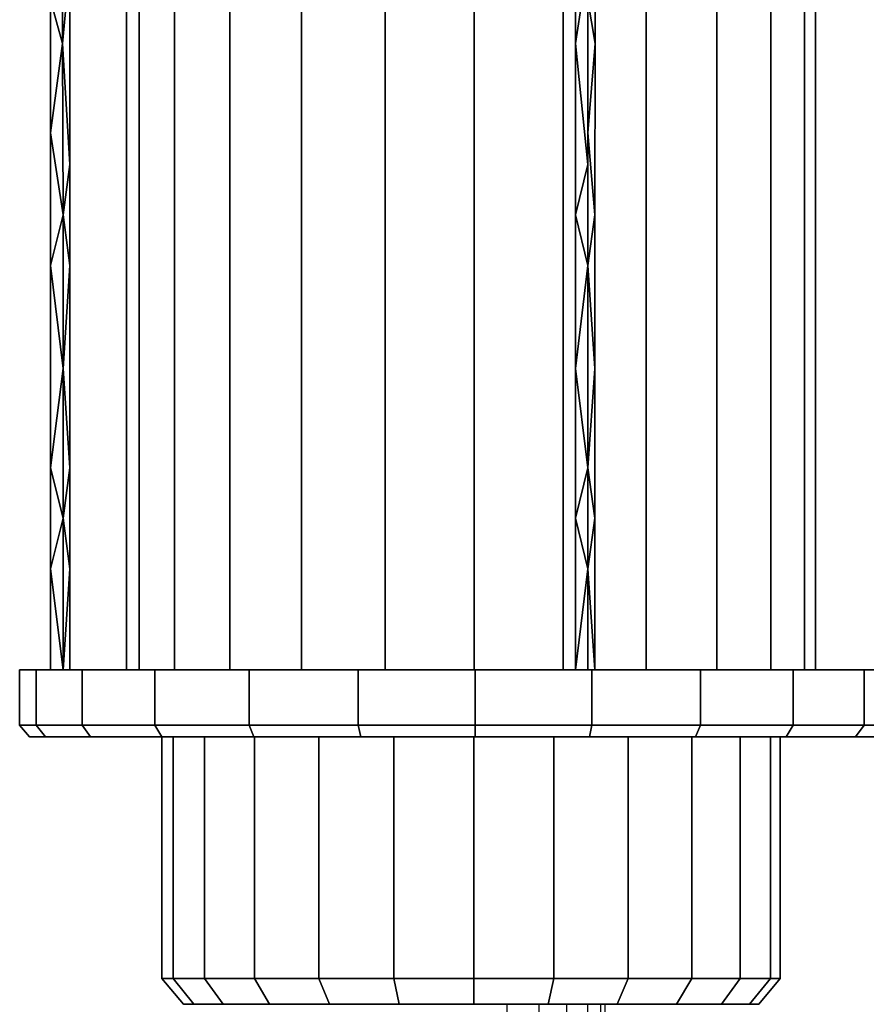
# Model space of a CAD drawing. Extents: x -805 to 3526, y -961 to 1039.
# Tile 21 of 256: x -765.329 to -765.076, y 35.336 to 35.63. Entities that reach past the tile are written whole.
import ezdxf

# ---------------------------------------------------------------- set-up
doc = ezdxf.new("R2010")
doc.units = 0
doc.layers.get('0').update_dxf_attribs({"color": 251})
doc.layers.add('Schnit 1 N', color=251, linetype='Continuous')

# ---------------------------------------------------------------- blocks, each defined once
blk = doc.blocks.new('Schnitt 1 N')
at = {"layer": 'Schnit 1 N'}
for p, q in [((-22708.38, -1152.3), (-22708.38, -776.49)), ((-22708.38, -776.49), (-22708.38, -1152.3)), ((-22704.62, -1152.3), (-22704.62, -776.49)), ((-22704.62, -776.49), (-22704.62, -1152.3)), ((-22694.09, -776.49), (-22694.09, -1152.3)), ((-22694.09, -1152.3), (-22694.09, -776.49)), ((-22677.52, -1152.3), (-22677.52, -776.49)), ((-22677.52, -776.49), (-22677.52, -1152.3)), ((-22656.04, -1152.3), (-22656.04, -776.49)), ((-22656.04, -776.49), (-22656.04, -1152.3)), ((-22631.1, -776.49), (-22631.1, -1152.3)), ((-22631.1, -1152.3), (-22631.1, -776.49)), ((-22604.41, -1152.3), (-22604.41, -776.49)), ((-22604.41, -776.49), (-22604.41, -1152.3)), ((-22577.78, -1152.3), (-22577.78, -776.49)), ((-22577.78, -776.49), (-22577.78, -1152.3)), ((-22553.04, -1152.3), (-22553.04, -776.49)), ((-22553.04, -776.49), (-22553.04, -1152.3)), ((-22531.86, -776.49), (-22531.86, -1152.3)), ((-22531.86, -1152.3), (-22531.86, -776.49)), ((-22515.7, -1152.3), (-22515.7, -776.49)), ((-22515.7, -776.49), (-22515.7, -1152.3)), ((-22505.64, -776.49), (-22505.64, -1152.3)), ((-22505.64, -1152.3), (-22505.64, -776.49)), ((-22502.39, -1152.3), (-22502.39, -776.49)), ((-22502.39, -776.49), (-22502.39, -1152.3)), ((-22727.52, -929.91), (-22727.55, -964.95)), ((-22727.55, -964.95), (-22727.52, -929.91)), ((-22574.14, -929.91), (-22574.15, -964.95)), ((-22574.15, -964.95), (-22574.14, -929.91)), ((-22568.3, -929.91), (-22568.3, -964.95)), ((-22568.3, -964.95), (-22568.3, -929.91)), ((-22727.55, -964.95), (-22725.33, -940.63)), ((-22725.33, -940.63), (-22727.55, -964.95)), ((-22574.15, -964.95), (-22570.42, -940.63)), ((-22570.42, -940.63), (-22574.15, -964.95)), ((-22731.11, -970.86), (-22731.11, -951.94)), ((-22731.11, -951.94), (-22727.55, -964.95)), ((-22727.55, -964.95), (-22731.11, -951.94)), ((-22731.11, -951.94), (-22731.11, -970.86)), ((-22725.33, -951.94), (-22725.33, -970.86)), ((-22725.33, -970.86), (-22725.33, -951.94)), ((-22570.42, -970.86), (-22570.42, -951.94)), ((-22570.42, -951.94), (-22568.3, -964.95)), ((-22568.3, -964.95), (-22570.42, -951.94)), ((-22570.42, -951.94), (-22570.42, -970.86)), ((-22731.11, -991.64), (-22727.55, -964.95)), ((-22727.55, -964.95), (-22731.11, -991.64)), ((-22725.33, -1001.1), (-22727.55, -964.95)), ((-22727.55, -964.95), (-22727.41, -1016.22)), ((-22727.55, -964.95), (-22725.33, -1001.1)), ((-22727.41, -1016.22), (-22727.55, -964.95)), ((-22570.42, -1001.1), (-22574.15, -964.95)), ((-22574.15, -964.95), (-22574.11, -1016.22)), ((-22574.15, -964.95), (-22570.42, -1001.1)), ((-22574.11, -1016.22), (-22574.15, -964.95)), ((-22570.42, -991.64), (-22568.3, -964.95)), ((-22568.3, -964.95), (-22570.42, -991.64)), ((-22568.3, -964.95), (-22568.33, -1016.22)), ((-22568.33, -1016.22), (-22568.3, -964.95)), ((-22731.11, -991.64), (-22731.11, -970.86)), ((-22731.11, -970.86), (-22731.11, -991.64)), ((-22725.33, -970.86), (-22725.33, -991.64)), ((-22725.33, -991.64), (-22725.33, -970.86)), ((-22570.42, -991.64), (-22570.42, -970.86)), ((-22570.42, -970.86), (-22570.42, -991.64)), ((-22731.11, -1001.1), (-22731.11, -991.64)), ((-22727.41, -1016.22), (-22731.11, -991.64)), ((-22731.11, -991.64), (-22731.11, -1001.1)), ((-22731.11, -991.64), (-22727.41, -1016.22)), ((-22725.33, -991.64), (-22725.33, -1001.1)), ((-22725.33, -1001.1), (-22725.33, -991.64)), ((-22570.42, -1001.1), (-22570.42, -991.64)), ((-22568.33, -1016.22), (-22570.42, -991.64)), ((-22570.42, -991.64), (-22570.42, -1001.1)), ((-22570.42, -991.64), (-22568.33, -1016.22)), ((-22731.11, -1031.34), (-22731.11, -1001.1)), ((-22731.11, -1001.1), (-22731.11, -1031.34)), ((-22725.33, -1001.1), (-22727.41, -1016.22)), ((-22727.41, -1016.22), (-22725.33, -1001.1)), ((-22725.33, -1001.1), (-22725.33, -1031.34)), ((-22725.33, -1031.34), (-22725.33, -1001.1)), ((-22574.11, -1016.22), (-22570.42, -1001.1)), ((-22570.42, -1001.1), (-22574.11, -1016.22)), ((-22570.42, -1031.34), (-22570.42, -1001.1)), ((-22570.42, -1001.1), (-22570.42, -1031.34)), ((-22731.11, -1031.34), (-22727.41, -1016.22)), ((-22727.41, -1016.22), (-22731.11, -1031.34)), ((-22725.33, -1031.34), (-22727.41, -1016.22)), ((-22727.41, -1016.22), (-22727.41, -1062.2)), ((-22727.41, -1016.22), (-22725.33, -1031.34)), ((-22727.41, -1062.2), (-22727.41, -1016.22)), ((-22570.42, -1031.34), (-22574.11, -1016.22)), ((-22574.11, -1016.22), (-22574.11, -1062.2)), ((-22574.11, -1016.22), (-22570.42, -1031.34)), ((-22574.11, -1062.2), (-22574.11, -1016.22)), ((-22570.42, -1031.34), (-22568.33, -1016.22)), ((-22568.33, -1016.22), (-22570.42, -1031.34)), ((-22568.33, -1016.22), (-22568.33, -1062.2)), ((-22568.33, -1062.2), (-22568.33, -1016.22)), ((-22731.11, -1061.58), (-22731.11, -1031.34)), ((-22727.41, -1062.2), (-22731.11, -1031.34)), ((-22731.11, -1031.34), (-22731.11, -1061.58)), ((-22731.11, -1031.34), (-22727.41, -1062.2)), ((-22725.33, -1031.34), (-22727.41, -1062.2)), ((-22727.41, -1062.2), (-22725.33, -1031.34)), ((-22725.33, -1031.34), (-22725.33, -1061.58)), ((-22725.33, -1061.58), (-22725.33, -1031.34)), ((-22570.42, -1031.34), (-22574.11, -1062.2)), ((-22574.11, -1062.2), (-22570.42, -1031.34)), ((-22570.42, -1061.58), (-22570.42, -1031.34)), ((-22568.33, -1062.2), (-22570.42, -1031.34)), ((-22570.42, -1031.34), (-22570.42, -1061.58)), ((-22570.42, -1031.34), (-22568.33, -1062.2)), ((-22731.11, -1091.82), (-22731.11, -1061.58)), ((-22731.11, -1061.58), (-22731.11, -1091.82)), ((-22727.41, -1062.2), (-22731.11, -1091.82)), ((-22731.11, -1091.82), (-22727.41, -1062.2)), ((-22725.33, -1091.82), (-22727.41, -1062.2)), ((-22727.41, -1062.2), (-22727.41, -1106.94)), ((-22727.41, -1106.94), (-22727.41, -1062.2)), ((-22727.41, -1062.2), (-22725.33, -1091.82)), ((-22725.33, -1061.58), (-22725.33, -1091.82)), ((-22725.33, -1091.82), (-22725.33, -1061.58)), ((-22574.11, -1106.94), (-22574.11, -1062.2)), ((-22574.11, -1062.2), (-22574.11, -1106.94)), ((-22570.42, -1091.82), (-22574.11, -1062.2)), ((-22574.11, -1062.2), (-22570.42, -1091.82)), ((-22570.42, -1091.82), (-22570.42, -1061.58)), ((-22570.42, -1061.58), (-22570.42, -1091.82)), ((-22568.33, -1062.2), (-22570.42, -1091.82)), ((-22570.42, -1091.82), (-22568.33, -1062.2)), ((-22568.33, -1062.2), (-22568.33, -1106.94)), ((-22568.33, -1106.94), (-22568.33, -1062.2)), ((-22731.11, -1122.06), (-22731.11, -1091.82)), ((-22731.11, -1091.82), (-22727.41, -1106.94)), ((-22727.41, -1106.94), (-22731.11, -1091.82)), ((-22731.11, -1091.82), (-22731.11, -1122.06)), ((-22725.33, -1091.82), (-22727.41, -1106.94)), ((-22727.41, -1106.94), (-22725.33, -1091.82)), ((-22725.33, -1091.82), (-22725.33, -1122.06)), ((-22725.33, -1122.06), (-22725.33, -1091.82)), ((-22574.11, -1106.94), (-22570.42, -1091.82)), ((-22570.42, -1091.82), (-22574.11, -1106.94)), ((-22570.42, -1122.06), (-22570.42, -1091.82)), ((-22570.42, -1091.82), (-22568.33, -1106.94)), ((-22568.33, -1106.94), (-22570.42, -1091.82)), ((-22570.42, -1091.82), (-22570.42, -1122.06)), ((-22727.41, -1106.94), (-22731.11, -1122.06)), ((-22731.11, -1122.06), (-22727.41, -1106.94)), ((-22727.41, -1106.94), (-22725.33, -1122.06)), ((-22727.41, -1152.3), (-22727.41, -1106.94)), ((-22725.33, -1122.06), (-22727.41, -1106.94)), ((-22727.41, -1106.94), (-22727.41, -1152.3)), ((-22574.11, -1152.3), (-22574.11, -1106.94)), ((-22570.42, -1122.06), (-22574.11, -1106.94)), ((-22574.11, -1106.94), (-22574.11, -1152.3)), ((-22574.11, -1106.94), (-22570.42, -1122.06)), ((-22568.33, -1106.94), (-22570.42, -1122.06)), ((-22570.42, -1122.06), (-22568.33, -1106.94)), ((-22568.33, -1152.3), (-22568.33, -1106.94)), ((-22568.33, -1106.94), (-22568.33, -1152.3)), ((-22731.11, -1152.3), (-22731.11, -1122.06)), ((-22731.11, -1122.06), (-22731.11, -1152.3)), ((-22727.41, -1152.3), (-22731.11, -1122.06)), ((-22731.11, -1122.06), (-22727.41, -1152.3)), ((-22725.33, -1122.06), (-22727.41, -1152.3)), ((-22727.41, -1152.3), (-22725.33, -1122.06)), ((-22725.33, -1122.06), (-22725.33, -1152.3)), ((-22725.33, -1152.3), (-22725.33, -1122.06)), ((-22574.11, -1152.3), (-22570.42, -1122.06)), ((-22570.42, -1122.06), (-22574.11, -1152.3)), ((-22570.42, -1152.3), (-22570.42, -1122.06)), ((-22570.42, -1122.06), (-22570.42, -1152.3)), ((-22568.33, -1152.3), (-22570.42, -1122.06)), ((-22570.42, -1122.06), (-22568.33, -1152.3)), ((-22740.38, -1152.3), (-22735.45, -1152.3)), ((-22740.38, -1168.84), (-22740.38, -1152.3)), ((-22740.38, -1152.3), (-22740.38, -1168.84)), ((-22735.45, -1152.3), (-22740.38, -1152.3)), ((-22735.45, -1152.3), (-22721.65, -1152.3)), ((-22721.65, -1152.3), (-22735.45, -1152.3)), ((-22735.45, -1152.3), (-22735.45, -1168.84)), ((-22735.45, -1168.84), (-22735.45, -1152.3)), ((-22721.65, -1152.3), (-22699.93, -1152.3)), ((-22699.93, -1152.3), (-22721.65, -1152.3)), ((-22721.65, -1152.3), (-22721.65, -1168.84)), ((-22721.65, -1168.84), (-22721.65, -1152.3)), ((-22699.93, -1152.3), (-22671.77, -1152.3)), ((-22699.93, -1168.84), (-22699.93, -1152.3)), ((-22671.77, -1152.3), (-22699.93, -1152.3)), ((-22699.93, -1152.3), (-22699.93, -1168.84)), ((-22671.77, -1152.3), (-22639.09, -1152.3)), ((-22639.09, -1152.3), (-22671.77, -1152.3)), ((-22671.77, -1152.3), (-22671.77, -1168.84)), ((-22671.77, -1168.84), (-22671.77, -1152.3)), ((-22639.09, -1152.3), (-22604.11, -1152.3)), ((-22604.11, -1152.3), (-22639.09, -1152.3)), ((-22639.09, -1152.3), (-22639.09, -1168.84)), ((-22639.09, -1168.84), (-22639.09, -1152.3)), ((-22604.11, -1152.3), (-22569.21, -1152.3)), ((-22604.11, -1168.84), (-22604.11, -1152.3)), ((-22569.21, -1152.3), (-22604.11, -1152.3)), ((-22604.11, -1152.3), (-22604.11, -1168.84)), ((-22569.21, -1152.3), (-22536.78, -1152.3)), ((-22569.21, -1168.84), (-22569.21, -1152.3)), ((-22536.78, -1152.3), (-22569.21, -1152.3)), ((-22569.21, -1152.3), (-22569.21, -1168.84)), ((-22536.78, -1152.3), (-22509.02, -1152.3)), ((-22509.02, -1152.3), (-22536.78, -1152.3)), ((-22536.78, -1152.3), (-22536.78, -1168.84)), ((-22536.78, -1168.84), (-22536.78, -1152.3)), ((-22509.02, -1152.3), (-22487.84, -1152.3)), ((-22487.84, -1152.3), (-22509.02, -1152.3)), ((-22509.02, -1152.3), (-22509.02, -1168.84)), ((-22509.02, -1168.84), (-22509.02, -1152.3)), ((-22487.84, -1152.3), (-22474.66, -1152.3)), ((-22487.84, -1168.84), (-22487.84, -1152.3)), ((-22474.66, -1152.3), (-22487.84, -1152.3)), ((-22487.84, -1152.3), (-22487.84, -1168.84)), ((-22740.38, -1168.84), (-22737.91, -1168.84)), ((-22737.47, -1172.3), (-22740.38, -1168.84)), ((-22737.91, -1168.84), (-22740.38, -1168.84)), ((-22740.38, -1168.84), (-22737.47, -1172.3)), ((-22737.91, -1168.84), (-22735.45, -1168.84)), ((-22735.45, -1168.84), (-22737.91, -1168.84)), ((-22735.45, -1168.84), (-22728.55, -1168.84)), ((-22732.65, -1172.3), (-22735.45, -1168.84)), ((-22728.55, -1168.84), (-22735.45, -1168.84)), ((-22735.45, -1168.84), (-22732.65, -1172.3)), ((-22728.55, -1168.84), (-22721.65, -1168.84)), ((-22721.65, -1168.84), (-22728.55, -1168.84)), ((-22721.65, -1168.84), (-22710.79, -1168.84)), ((-22710.79, -1168.84), (-22721.65, -1168.84)), ((-22721.65, -1168.84), (-22719.15, -1172.3)), ((-22719.15, -1172.3), (-22721.65, -1168.84)), ((-22710.79, -1168.84), (-22699.93, -1168.84)), ((-22699.93, -1168.84), (-22710.79, -1168.84)), ((-22699.93, -1168.84), (-22685.85, -1168.84)), ((-22685.85, -1168.84), (-22699.93, -1168.84)), ((-22699.93, -1168.84), (-22697.9, -1172.3)), ((-22697.9, -1172.3), (-22699.93, -1168.84)), ((-22685.85, -1168.84), (-22671.77, -1168.84)), ((-22671.77, -1168.84), (-22685.85, -1168.84)), ((-22671.77, -1168.84), (-22655.43, -1168.84)), ((-22670.35, -1172.3), (-22671.77, -1168.84)), ((-22655.43, -1168.84), (-22671.77, -1168.84)), ((-22671.77, -1168.84), (-22670.35, -1172.3)), ((-22655.43, -1168.84), (-22639.09, -1168.84)), ((-22639.09, -1168.84), (-22655.43, -1168.84)), ((-22639.09, -1168.84), (-22621.6, -1168.84)), ((-22638.36, -1172.3), (-22639.09, -1168.84)), ((-22621.6, -1168.84), (-22639.09, -1168.84)), ((-22639.09, -1168.84), (-22638.36, -1172.3)), ((-22621.6, -1168.84), (-22604.11, -1168.84)), ((-22604.11, -1168.84), (-22621.6, -1168.84)), ((-22604.13, -1172.3), (-22604.11, -1168.84)), ((-22604.11, -1168.84), (-22604.13, -1172.3)), ((-22604.11, -1168.84), (-22586.66, -1168.84)), ((-22586.66, -1168.84), (-22604.11, -1168.84)), ((-22586.66, -1168.84), (-22569.21, -1168.84)), ((-22569.21, -1168.84), (-22586.66, -1168.84)), ((-22569.99, -1172.3), (-22569.21, -1168.84)), ((-22569.21, -1168.84), (-22569.99, -1172.3)), ((-22569.21, -1168.84), (-22553, -1168.84)), ((-22553, -1168.84), (-22569.21, -1168.84)), ((-22553, -1168.84), (-22536.78, -1168.84)), ((-22536.78, -1168.84), (-22553, -1168.84)), ((-22536.78, -1168.84), (-22538.26, -1172.3)), ((-22538.26, -1172.3), (-22536.78, -1168.84)), ((-22536.78, -1168.84), (-22522.9, -1168.84)), ((-22522.9, -1168.84), (-22536.78, -1168.84)), ((-22522.9, -1168.84), (-22509.02, -1168.84)), ((-22509.02, -1168.84), (-22522.9, -1168.84)), ((-22509.02, -1168.84), (-22511.1, -1172.3)), ((-22511.1, -1172.3), (-22509.02, -1168.84)), ((-22509.02, -1168.84), (-22498.43, -1168.84)), ((-22498.43, -1168.84), (-22509.02, -1168.84)), ((-22498.43, -1168.84), (-22487.84, -1168.84)), ((-22487.84, -1168.84), (-22498.43, -1168.84)), ((-22490.36, -1172.3), (-22487.84, -1168.84)), ((-22487.84, -1168.84), (-22490.36, -1172.3)), ((-22487.84, -1168.84), (-22481.25, -1168.84)), ((-22481.25, -1168.84), (-22487.84, -1168.84)), ((-22734.39, -1172.3), (-22737.47, -1172.3)), ((-22737.47, -1172.3), (-22734.39, -1172.3)), ((-22732.65, -1172.3), (-22734.39, -1172.3)), ((-22734.39, -1172.3), (-22732.65, -1172.3)), ((-22725.9, -1172.3), (-22732.65, -1172.3)), ((-22732.65, -1172.3), (-22725.9, -1172.3)), ((-22719.15, -1172.3), (-22725.9, -1172.3)), ((-22725.9, -1172.3), (-22719.15, -1172.3)), ((-22708.53, -1172.3), (-22719.15, -1172.3)), ((-22719.15, -1172.3), (-22708.53, -1172.3)), ((-22697.9, -1172.3), (-22708.53, -1172.3)), ((-22708.53, -1172.3), (-22697.9, -1172.3)), ((-22684.12, -1172.3), (-22697.9, -1172.3)), ((-22697.9, -1172.3), (-22684.12, -1172.3)), ((-22697.88, -1244.61), (-22697.88, -1172.3)), ((-22697.88, -1172.3), (-22697.88, -1244.61)), ((-22694.5, -1172.3), (-22694.5, -1244.61)), ((-22694.5, -1244.61), (-22694.5, -1172.3)), ((-22685.05, -1244.61), (-22685.05, -1172.3)), ((-22685.05, -1172.3), (-22685.05, -1244.61)), ((-22670.35, -1172.3), (-22684.12, -1172.3)), ((-22684.12, -1172.3), (-22670.35, -1172.3)), ((-22654.35, -1172.3), (-22670.35, -1172.3)), ((-22670.35, -1172.3), (-22654.35, -1172.3)), ((-22670.17, -1244.61), (-22670.17, -1172.3)), ((-22670.17, -1172.3), (-22670.17, -1244.61)), ((-22638.36, -1172.3), (-22654.35, -1172.3)), ((-22654.35, -1172.3), (-22638.36, -1172.3)), ((-22650.87, -1244.61), (-22650.87, -1172.3)), ((-22650.87, -1172.3), (-22650.87, -1244.61)), ((-22621.25, -1172.3), (-22638.36, -1172.3)), ((-22638.36, -1172.3), (-22621.25, -1172.3)), ((-22628.48, -1172.3), (-22628.48, -1244.61)), ((-22628.48, -1244.61), (-22628.48, -1172.3)), ((-22604.13, -1172.3), (-22621.25, -1172.3)), ((-22621.25, -1172.3), (-22604.13, -1172.3)), ((-22604.51, -1244.61), (-22604.51, -1172.3)), ((-22604.51, -1172.3), (-22604.51, -1244.61)), ((-22587.06, -1172.3), (-22604.13, -1172.3)), ((-22604.13, -1172.3), (-22587.06, -1172.3)), ((-22569.99, -1172.3), (-22587.06, -1172.3)), ((-22587.06, -1172.3), (-22569.99, -1172.3)), ((-22580.6, -1244.61), (-22580.6, -1172.3)), ((-22580.6, -1172.3), (-22580.6, -1244.61)), ((-22554.12, -1172.3), (-22569.99, -1172.3)), ((-22569.99, -1172.3), (-22554.12, -1172.3)), ((-22558.38, -1172.3), (-22558.38, -1244.61)), ((-22558.38, -1244.61), (-22558.38, -1172.3)), ((-22538.26, -1172.3), (-22554.12, -1172.3)), ((-22554.12, -1172.3), (-22538.26, -1172.3)), ((-22539.36, -1244.61), (-22539.36, -1172.3)), ((-22539.36, -1172.3), (-22539.36, -1244.61)), ((-22524.68, -1172.3), (-22538.26, -1172.3)), ((-22538.26, -1172.3), (-22524.68, -1172.3)), ((-22524.84, -1244.61), (-22524.84, -1172.3)), ((-22524.84, -1172.3), (-22524.84, -1244.61)), ((-22511.1, -1172.3), (-22524.68, -1172.3)), ((-22524.68, -1172.3), (-22511.1, -1172.3)), ((-22515.81, -1172.3), (-22515.81, -1244.61)), ((-22515.81, -1244.61), (-22515.81, -1172.3)), ((-22512.89, -1244.61), (-22512.89, -1172.3)), ((-22512.89, -1172.3), (-22512.89, -1244.61)), ((-22500.73, -1172.3), (-22511.1, -1172.3)), ((-22511.1, -1172.3), (-22500.73, -1172.3)), ((-22490.36, -1172.3), (-22500.73, -1172.3)), ((-22500.73, -1172.3), (-22490.36, -1172.3)), ((-22483.92, -1172.3), (-22490.36, -1172.3)), ((-22490.36, -1172.3), (-22483.92, -1172.3)), ((-22697.88, -1244.61), (-22694.5, -1244.61)), ((-22691.42, -1252.3), (-22697.88, -1244.61)), ((-22697.88, -1244.61), (-22691.42, -1252.3)), ((-22694.5, -1244.61), (-22697.88, -1244.61)), ((-22694.5, -1244.61), (-22685.05, -1244.61)), ((-22688.28, -1252.3), (-22694.5, -1244.61)), ((-22685.05, -1244.61), (-22694.5, -1244.61)), ((-22694.5, -1244.61), (-22688.28, -1252.3)), ((-22685.05, -1244.61), (-22670.17, -1244.61)), ((-22670.17, -1244.61), (-22685.05, -1244.61)), ((-22685.05, -1244.61), (-22679.49, -1252.3)), ((-22679.49, -1252.3), (-22685.05, -1244.61)), ((-22670.17, -1244.61), (-22650.87, -1244.61)), ((-22665.65, -1252.3), (-22670.17, -1244.61)), ((-22650.87, -1244.61), (-22670.17, -1244.61)), ((-22670.17, -1244.61), (-22665.65, -1252.3)), ((-22650.87, -1244.61), (-22628.48, -1244.61)), ((-22628.48, -1244.61), (-22650.87, -1244.61)), ((-22650.87, -1244.61), (-22647.7, -1252.3)), ((-22647.7, -1252.3), (-22650.87, -1244.61)), ((-22628.48, -1244.61), (-22604.51, -1244.61)), ((-22604.51, -1244.61), (-22628.48, -1244.61)), ((-22628.48, -1244.61), (-22626.87, -1252.3)), ((-22626.87, -1252.3), (-22628.48, -1244.61)), ((-22604.57, -1252.3), (-22604.51, -1244.61)), ((-22604.51, -1244.61), (-22604.57, -1252.3)), ((-22604.51, -1244.61), (-22580.6, -1244.61)), ((-22580.6, -1244.61), (-22604.51, -1244.61)), ((-22582.33, -1252.3), (-22580.6, -1244.61)), ((-22580.6, -1244.61), (-22582.33, -1252.3)), ((-22580.6, -1244.61), (-22558.38, -1244.61)), ((-22558.38, -1244.61), (-22580.6, -1244.61)), ((-22558.38, -1244.61), (-22561.66, -1252.3)), ((-22561.66, -1252.3), (-22558.38, -1244.61)), ((-22558.38, -1244.61), (-22539.36, -1244.61)), ((-22539.36, -1244.61), (-22558.38, -1244.61)), ((-22539.36, -1244.61), (-22543.97, -1252.3)), ((-22543.97, -1252.3), (-22539.36, -1244.61)), ((-22539.36, -1244.61), (-22524.84, -1244.61)), ((-22524.84, -1244.61), (-22539.36, -1244.61)), ((-22530.46, -1252.3), (-22524.84, -1244.61)), ((-22524.84, -1244.61), (-22530.46, -1252.3)), ((-22524.84, -1244.61), (-22515.81, -1244.61)), ((-22515.81, -1244.61), (-22524.84, -1244.61)), ((-22515.81, -1244.61), (-22522.06, -1252.3)), ((-22522.06, -1252.3), (-22515.81, -1244.61)), ((-22512.89, -1244.61), (-22519.34, -1252.3)), ((-22519.34, -1252.3), (-22512.89, -1244.61)), ((-22515.81, -1244.61), (-22512.89, -1244.61)), ((-22512.89, -1244.61), (-22515.81, -1244.61)), ((-22688.28, -1252.3), (-22691.42, -1252.3)), ((-22691.42, -1252.3), (-22688.28, -1252.3)), ((-22679.49, -1252.3), (-22688.28, -1252.3)), ((-22688.28, -1252.3), (-22679.49, -1252.3)), ((-22665.65, -1252.3), (-22679.49, -1252.3)), ((-22679.49, -1252.3), (-22665.65, -1252.3)), ((-22647.7, -1252.3), (-22665.65, -1252.3)), ((-22665.65, -1252.3), (-22647.7, -1252.3)), ((-22626.87, -1252.3), (-22647.7, -1252.3)), ((-22647.7, -1252.3), (-22626.87, -1252.3)), ((-22604.57, -1252.3), (-22626.87, -1252.3)), ((-22626.87, -1252.3), (-22604.57, -1252.3)), ((-22582.33, -1252.3), (-22604.57, -1252.3)), ((-22604.57, -1252.3), (-22582.33, -1252.3)), ((-22594.66, -1252.3), (-22599.79, -1647.63)), ((-22594.66, -1252.3), (-22589.73, -1548.54)), ((-22585.06, -1252.3), (-22589.73, -1548.54)), ((-22585.06, -1252.3), (-22580.73, -1579.45)), ((-22561.66, -1252.3), (-22582.33, -1252.3)), ((-22582.33, -1252.3), (-22561.66, -1252.3)), ((-22576.83, -1252.3), (-22580.73, -1579.45)), ((-22576.83, -1252.3), (-22573.42, -1456.16)), ((-22570.55, -1252.3), (-22573.42, -1456.16)), ((-22570.55, -1252.3), (-22568.28, -1579.45)), ((-22566.65, -1252.3), (-22568.28, -1579.45)), ((-22566.65, -1252.3), (-22565.68, -1456.16)), ((-22565.38, -1252.3), (-22565.68, -1456.16)), ((-22565.38, -1252.3), (-22565.56, -1518.25)), ((-22543.97, -1252.3), (-22561.66, -1252.3)), ((-22561.66, -1252.3), (-22543.97, -1252.3)), ((-22530.46, -1252.3), (-22543.97, -1252.3)), ((-22543.97, -1252.3), (-22530.46, -1252.3)), ((-22522.06, -1252.3), (-22530.46, -1252.3)), ((-22530.46, -1252.3), (-22522.06, -1252.3)), ((-22519.34, -1252.3), (-22522.06, -1252.3)), ((-22522.06, -1252.3), (-22519.34, -1252.3))]:
    blk.add_line(p, q, dxfattribs=at)

msp = doc.modelspace()

# ---------------------------------------------------------------- block references
at = {"color": 251, "xscale": 0.001, "yscale": 0.001, "zscale": 0.001}
msp.add_blockref('Schnitt 1 N', (-742.58909, 36.58784), dxfattribs=at)

doc.saveas('drawing.dxf')
